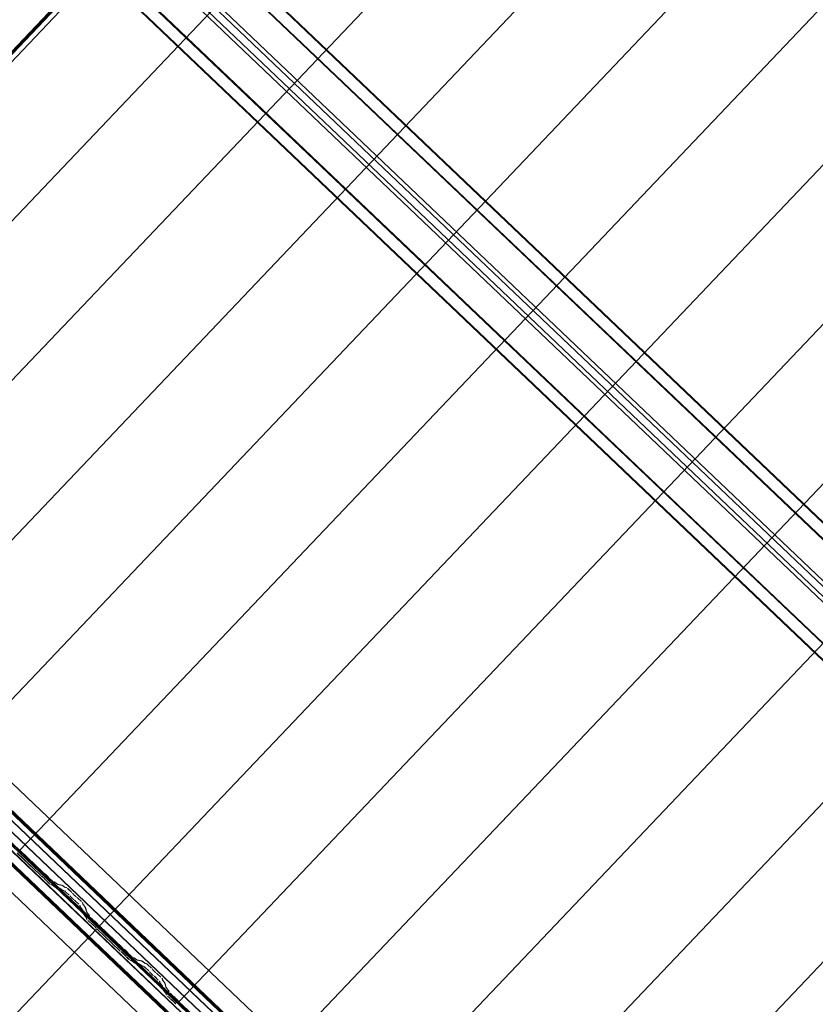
# Model space of a CAD drawing. Header units: metres. Extents: x 32343131.6 to 32343183.7, y 5699223.3 to 5699275.1.
# Tile 69 of 190: x 32343150.7 to 32343153.4, y 5699255.7 to 5699259.1. Entities that reach past the tile are written whole.
import ezdxf

# ---------------------------------------------------------------- set-up
doc = ezdxf.new("R2010")
doc.units = ezdxf.units.M
doc.layers.add('0-1', color=7, linetype='Continuous', lineweight=5)
for name, color, linetype, lineweight, true_color in [('A-ROOF-1', 7, 'Continuous', 5, 0xcccccc), ('E-POWR-CNDT-1', 5, 'Continuous', 70, 0x0000ff), ('S-BEAM-1', 7, 'Continuous', 5, 0xcccccc)]:
    doc.layers.add(name, color=color, linetype=linetype, lineweight=lineweight, true_color=true_color)

# ---------------------------------------------------------------- blocks, each defined once
blk = doc.blocks.new('HEB Träger - 3046105-TGA_190_LP5_GR_DA-TGA-01_G_')
at = {"layer": 'S-BEAM-1'}
for p, q in [((99.5053, -14.493), (64.7293, 18.5922)), ((99.5068, -14.4913), (64.7308, 18.5939)), ((99.4768, -14.5229), (64.7008, 18.5623)), ((64.7023, 18.5639), (99.4783, -14.5213)), ((99.2723, -14.7378), (64.4964, 18.3474)), ((64.5233, 18.3757), (99.2993, -14.7095)), ((99.3008, -14.7078), (64.5248, 18.3774)), ((99.2708, -14.7394), (64.4948, 18.3458)), ((79.1002, 4.7042), (73.3259, 10.1977)), ((79.1098, 4.7143), (73.3355, 10.2078)), ((79.0733, 4.6759), (73.299, 10.1694)), ((79.0829, 4.686), (73.3086, 10.1795))]:
    blk.add_line(p, q, dxfattribs=at)
blk = doc.blocks.new('Ortgang Hochpunkt1 - Ortgang Hochpunkt-3544518-TGA_190_LP5_GR_DA-TGA-01_G_')
at = {"layer": 'A-ROOF-1'}
for p, q in [((89.4753, -25.0355), (54.6993, 8.0497)), ((89.4753, -25.0355), (54.6993, 8.0497)), ((69.0474, -5.8065), (63.3006, -0.3391)), ((69.046, -5.8064), (63.3008, -0.3406)), ((69.0195, -5.8076), (63.3009, -0.367)), ((63.3011, -0.3655), (69.0211, -5.8073)), ((69.0387, -5.8056), (63.3019, -0.3478)), ((69.0375, -5.8055), (63.3021, -0.3489))]:
    blk.add_line(p, q, dxfattribs=at)
blk = doc.blocks.new('Wasserleitblech1 - Wasserleitblech-3545928-TGA_190_LP5_GR_DA-TGA-01_G_')
at = {"layer": 'A-ROOF-1'}
for p, q in [((97.5593, -16.5384), (62.7833, 16.5468)), ((97.5593, -16.5384), (62.7833, 16.5468)), ((77.3358, 2.9082), (71.5911, 8.3735)), ((77.3356, 2.9094), (71.5924, 8.3734)), ((77.3393, 2.9435), (71.6267, 8.3785)), ((71.6277, 8.3789), (77.3397, 2.9446))]:
    blk.add_line(p, q, dxfattribs=at)
blk = doc.blocks.new('ARC_190_LPX_FM_Stellplätze_rvt-1-TGA_190_LP5_GR_DA-TGA-01_G_')
at = {"layer": 'S-BEAM-1'}
for p, q in [((32343149.4233, 5699257.6489), (32343157.5104, 5699266.1492)), ((32343149.4233, 5699257.6489), (32343157.5104, 5699266.1492)), ((32343149.4233, 5699257.6489), (32343157.5104, 5699266.1492)), ((32343149.4233, 5699257.6489), (32343157.5104, 5699266.1492)), ((32343149.9355, 5699257.6431), (32343157.8641, 5699265.977)), ((32343149.9355, 5699257.6431), (32343157.8641, 5699265.977)), ((32343149.9355, 5699257.6431), (32343157.864, 5699265.9769)), ((32343149.9355, 5699257.6431), (32343157.864, 5699265.9769)), ((32343149.8735, 5699257.034), (32343158.1358, 5699265.7185)), ((32343149.8735, 5699257.034), (32343158.1358, 5699265.7185)), ((32343149.8735, 5699257.0339), (32343158.1357, 5699265.7184)), ((32343149.8735, 5699257.0339), (32343158.1357, 5699265.7184)), ((32343150.1451, 5699256.7754), (32343158.4074, 5699265.4599)), ((32343150.1451, 5699256.7754), (32343158.4074, 5699265.4599)), ((32343150.1452, 5699256.7755), (32343158.4075, 5699265.46)), ((32343150.1452, 5699256.7755), (32343158.4075, 5699265.46)), ((32343150.4168, 5699256.5169), (32343158.6791, 5699265.2014)), ((32343150.4168, 5699256.5169), (32343158.6791, 5699265.2014)), ((32343150.4169, 5699256.517), (32343158.6792, 5699265.2015)), ((32343150.4169, 5699256.517), (32343158.6792, 5699265.2015)), ((32343150.6885, 5699256.2584), (32343158.9508, 5699264.943)), ((32343150.6885, 5699256.2584), (32343158.9508, 5699264.943)), ((32343150.6886, 5699256.2585), (32343158.9509, 5699264.9431)), ((32343150.6886, 5699256.2585), (32343158.9509, 5699264.9431)), ((32343150.9602, 5699256), (32343159.2225, 5699264.6845)), ((32343150.9602, 5699256), (32343159.2225, 5699264.6845)), ((32343150.9603, 5699256.0001), (32343159.2226, 5699264.6846)), ((32343150.9603, 5699256.0001), (32343159.2226, 5699264.6846)), ((32343151.2319, 5699255.7415), (32343159.4942, 5699264.426)), ((32343151.2319, 5699255.7415), (32343159.4942, 5699264.426)), ((32343151.232, 5699255.7416), (32343159.4943, 5699264.4261)), ((32343151.232, 5699255.7416), (32343159.4943, 5699264.4261)), ((32343151.5036, 5699255.483), (32343159.7659, 5699264.1675)), ((32343151.5036, 5699255.483), (32343159.7659, 5699264.1675)), ((32343151.5037, 5699255.4831), (32343159.7659, 5699264.1676)), ((32343151.5037, 5699255.4831), (32343159.7659, 5699264.1676)), ((32343151.7753, 5699255.2245), (32343160.0375, 5699263.9091)), ((32343151.7753, 5699255.2245), (32343160.0375, 5699263.9091)), ((32343151.7754, 5699255.2246), (32343160.0376, 5699263.9091)), ((32343151.7754, 5699255.2246), (32343160.0376, 5699263.9091)), ((32343152.047, 5699254.9662), (32343160.3093, 5699263.6507)), ((32343152.047, 5699254.9662), (32343160.3093, 5699263.6507)), ((32343152.047, 5699254.9661), (32343160.3092, 5699263.6506)), ((32343152.047, 5699254.9661), (32343160.3092, 5699263.6506)), ((32343152.3186, 5699254.7076), (32343160.5809, 5699263.3921)), ((32343152.3186, 5699254.7076), (32343160.5809, 5699263.3921)), ((32343152.3187, 5699254.7077), (32343160.581, 5699263.3922)), ((32343152.3187, 5699254.7077), (32343160.581, 5699263.3922)), ((32343150.6886, 5699256.2585), (32343150.6885, 5699256.2584)), ((32343150.6885, 5699256.2584), (32343150.6886, 5699256.2585)), ((32343150.6885, 5699256.2584), (32343150.7673, 5699256.1835)), ((32343150.7674, 5699256.1836), (32343150.6886, 5699256.2585)), ((32343150.7583, 5699256.174), (32343150.6795, 5699256.249)), ((32343150.6796, 5699256.2491), (32343150.7584, 5699256.1741)), ((32343150.7616, 5699256.1713), (32343150.7663, 5699256.1675)), ((32343150.767, 5699256.1667), (32343150.7623, 5699256.1705)), ((32343150.7754, 5699256.1769), (32343150.7706, 5699256.1807)), ((32343150.7713, 5699256.1799), (32343150.7761, 5699256.1761)), ((32343150.7772, 5699256.1563), (32343150.7732, 5699256.1608)), ((32343150.774, 5699256.1602), (32343150.778, 5699256.1556)), ((32343150.7884, 5699256.1453), (32343150.7809, 5699256.1525)), ((32343150.781, 5699256.1526), (32343150.7885, 5699256.1454)), ((32343150.7822, 5699256.1703), (32343150.7862, 5699256.1657)), ((32343150.7871, 5699256.1651), (32343150.783, 5699256.1696)), ((32343150.7899, 5699256.1619), (32343150.7975, 5699256.1548)), ((32343150.7976, 5699256.1549), (32343150.79, 5699256.162)), ((32343150.7931, 5699256.1416), (32343150.7976, 5699256.1407)), ((32343150.7987, 5699256.1397), (32343150.7942, 5699256.1406)), ((32343150.7986, 5699256.1402), (32343150.8078, 5699256.1335)), ((32343150.8087, 5699256.1326), (32343150.7995, 5699256.1392)), ((32343150.8066, 5699256.1502), (32343150.8022, 5699256.1511)), ((32343150.8032, 5699256.1501), (32343150.8077, 5699256.1492)), ((32343150.8168, 5699256.143), (32343150.8076, 5699256.1496)), ((32343150.8085, 5699256.1487), (32343150.8177, 5699256.1421)), ((32343150.8086, 5699256.133), (32343150.8231, 5699256.1301)), ((32343150.8241, 5699256.1291), (32343150.8097, 5699256.132)), ((32343150.8321, 5699256.1396), (32343150.8176, 5699256.1425)), ((32343150.8187, 5699256.1415), (32343150.8332, 5699256.1385)), ((32343150.8241, 5699256.1295), (32343150.8333, 5699256.1229)), ((32343150.8341, 5699256.1219), (32343150.8249, 5699256.1286)), ((32343150.8423, 5699256.1323), (32343150.8331, 5699256.139)), ((32343150.8339, 5699256.1381), (32343150.8432, 5699256.1314)), ((32343150.8341, 5699256.1224), (32343150.839, 5699256.1214)), ((32343150.8401, 5699256.1204), (32343150.8351, 5699256.1214)), ((32343150.848, 5699256.1309), (32343150.8431, 5699256.1319)), ((32343150.8442, 5699256.1308), (32343150.8491, 5699256.1298)), ((32343150.8537, 5699256.1261), (32343150.866, 5699256.1143)), ((32343150.8661, 5699256.1144), (32343150.8538, 5699256.1262)), ((32343150.857, 5699256.1049), (32343150.8447, 5699256.1166)), ((32343150.8448, 5699256.1167), (32343150.8571, 5699256.105)), ((32343150.8622, 5699256.0991), (32343150.8604, 5699256.1013)), ((32343150.8614, 5699256.1005), (32343150.8632, 5699256.0983)), ((32343150.8695, 5699256.1108), (32343150.8713, 5699256.1086)), ((32343150.8722, 5699256.1078), (32343150.8704, 5699256.11)), ((32343150.8704, 5699256.0915), (32343150.8726, 5699256.0898)), ((32343150.8735, 5699256.0889), (32343150.8712, 5699256.0905)), ((32343150.8896, 5699256.0739), (32343150.8772, 5699256.0856)), ((32343150.8773, 5699256.0857), (32343150.8897, 5699256.074)), ((32343150.8817, 5699256.0993), (32343150.8794, 5699256.1009)), ((32343150.8802, 5699256.1), (32343150.8825, 5699256.0983)), ((32343150.8987, 5699256.0835), (32343150.8863, 5699256.0952)), ((32343150.8863, 5699256.0951), (32343150.8986, 5699256.0834)), ((32343150.8948, 5699256.0646), (32343150.8936, 5699256.0695)), ((32343150.8946, 5699256.0685), (32343150.8959, 5699256.0636)), ((32343150.9025, 5699256.0548), (32343150.8954, 5699256.0636)), ((32343150.8964, 5699256.0628), (32343150.9035, 5699256.0539)), ((32343150.9026, 5699256.079), (32343150.9038, 5699256.0741)), ((32343150.9067, 5699256.0397), (32343150.903, 5699256.054)), ((32343150.9049, 5699256.0731), (32343150.9037, 5699256.0779)), ((32343150.9041, 5699256.053), (32343150.9078, 5699256.0387)), ((32343150.9045, 5699256.0731), (32343150.9116, 5699256.0642)), ((32343150.9125, 5699256.0634), (32343150.9054, 5699256.0723)), ((32343150.9121, 5699256.0635), (32343150.9157, 5699256.0492)), ((32343150.9168, 5699256.0481), (32343150.9132, 5699256.0625)), ((32343150.9144, 5699256.0298), (32343150.9073, 5699256.0387)), ((32343150.9083, 5699256.0379), (32343150.9154, 5699256.029)), ((32343150.9161, 5699256.0247), (32343150.9149, 5699256.0291)), ((32343150.916, 5699256.0281), (32343150.9172, 5699256.0237)), ((32343150.9163, 5699256.0482), (32343150.9235, 5699256.0393)), ((32343150.9244, 5699256.0385), (32343150.9173, 5699256.0474)), ((32343150.9211, 5699256.0192), (32343150.9287, 5699256.0121)), ((32343150.9286, 5699256.012), (32343150.9211, 5699256.0191)), ((32343150.924, 5699256.0386), (32343150.9251, 5699256.0342)), ((32343150.9262, 5699256.0331), (32343150.9251, 5699256.0375)), ((32343150.9301, 5699256.0286), (32343150.9376, 5699256.0215)), ((32343150.9377, 5699256.0216), (32343150.9302, 5699256.0287)), ((32343150.9456, 5699256.015), (32343150.9409, 5699256.0188)), ((32343150.9416, 5699256.018), (32343150.9463, 5699256.0142)), ((32343142.6889, 5699247.306), (32343150.9512, 5699255.9905)), ((32343142.6889, 5699247.306), (32343150.9512, 5699255.9905)), ((32343142.689, 5699247.3061), (32343150.9513, 5699255.9906)), ((32343142.689, 5699247.3061), (32343150.9513, 5699255.9906)), ((32343150.9318, 5699256.0093), (32343150.9366, 5699256.0055)), ((32343150.9373, 5699256.0047), (32343150.9325, 5699256.0085)), ((32343150.9475, 5699255.9943), (32343150.9434, 5699255.9988)), ((32343150.9443, 5699255.9982), (32343150.9483, 5699255.9936)), ((32343150.9512, 5699255.9905), (32343150.9513, 5699255.9906)), ((32343150.9513, 5699255.9906), (32343150.9512, 5699255.9905)), ((32343151.03, 5699255.9155), (32343150.9512, 5699255.9905)), ((32343150.9513, 5699255.9906), (32343151.0301, 5699255.9156)), ((32343150.9525, 5699256.0083), (32343150.9565, 5699256.0038)), ((32343150.9573, 5699256.0031), (32343150.9533, 5699256.0077)), ((32343150.9603, 5699256.0001), (32343150.9602, 5699256)), ((32343150.9602, 5699256), (32343150.9603, 5699256.0001)), ((32343150.9602, 5699256), (32343151.039, 5699255.925)), ((32343151.0391, 5699255.9251), (32343150.9603, 5699256.0001)), ((32343151.047, 5699255.9185), (32343151.0423, 5699255.9223)), ((32343151.043, 5699255.9215), (32343151.0478, 5699255.9177)), ((32343151.0333, 5699255.9128), (32343151.038, 5699255.909)), ((32343151.0387, 5699255.9082), (32343151.034, 5699255.912)), ((32343151.0489, 5699255.8978), (32343151.0449, 5699255.9023)), ((32343151.0457, 5699255.9017), (32343151.0497, 5699255.8971)), ((32343151.0601, 5699255.8868), (32343151.0526, 5699255.894)), ((32343151.0527, 5699255.8941), (32343151.0602, 5699255.8869)), ((32343151.0539, 5699255.9118), (32343151.0579, 5699255.9073)), ((32343151.0588, 5699255.9066), (32343151.0547, 5699255.9112)), ((32343151.0616, 5699255.9035), (32343151.0691, 5699255.8963)), ((32343151.0692, 5699255.8964), (32343151.0617, 5699255.9036)), ((32343151.0648, 5699255.8832), (32343151.0693, 5699255.8823)), ((32343151.0783, 5699255.8917), (32343151.0739, 5699255.8926)), ((32343151.0749, 5699255.8916), (32343151.0794, 5699255.8907)), ((32343151.0885, 5699255.8845), (32343151.0793, 5699255.8912)), ((32343151.0802, 5699255.8902), (32343151.0894, 5699255.8836)), ((32343151.1038, 5699255.8811), (32343151.0893, 5699255.884)), ((32343151.0703, 5699255.8812), (32343151.0659, 5699255.8821)), ((32343151.0703, 5699255.8817), (32343151.0795, 5699255.875)), ((32343151.0804, 5699255.8741), (32343151.0711, 5699255.8808)), ((32343151.0803, 5699255.8746), (32343151.0948, 5699255.8716)), ((32343151.0958, 5699255.8706), (32343151.0813, 5699255.8735)), ((32343151.0904, 5699255.883), (32343151.1048, 5699255.8801)), ((32343151.0957, 5699255.871), (32343151.105, 5699255.8644)), ((32343151.1058, 5699255.8635), (32343151.0966, 5699255.8701)), ((32343151.114, 5699255.8739), (32343151.1048, 5699255.8805)), ((32343151.1056, 5699255.8796), (32343151.1148, 5699255.8729)), ((32343151.1058, 5699255.8639), (32343151.1107, 5699255.8629)), ((32343151.1118, 5699255.8619), (32343151.1068, 5699255.8629)), ((32343151.1197, 5699255.8724), (32343151.1148, 5699255.8734)), ((32343151.1158, 5699255.8724), (32343151.1208, 5699255.8714)), ((32343151.1287, 5699255.8464), (32343151.1164, 5699255.8581)), ((32343151.1165, 5699255.8582), (32343151.1288, 5699255.8465)), ((32343151.1254, 5699255.8676), (32343151.1377, 5699255.8559)), ((32343151.1378, 5699255.856), (32343151.1255, 5699255.8677)), ((32343151.1412, 5699255.8523), (32343151.1429, 5699255.8501)), ((32343151.1439, 5699255.8493), (32343151.1421, 5699255.8515)), ((32343151.1339, 5699255.8406), (32343151.1321, 5699255.8428)), ((32343151.1331, 5699255.842), (32343151.1349, 5699255.8398)), ((32343151.142, 5699255.833), (32343151.1443, 5699255.8313)), ((32343151.1452, 5699255.8304), (32343151.1429, 5699255.8321)), ((32343151.1612, 5699255.8154), (32343151.1489, 5699255.8271)), ((32343151.149, 5699255.8272), (32343151.1613, 5699255.8155)), ((32343151.1534, 5699255.8408), (32343151.1511, 5699255.8425)), ((32343151.1519, 5699255.8416), (32343151.1542, 5699255.8399)), ((32343151.1579, 5699255.8366), (32343151.1703, 5699255.8249)), ((32343151.1704, 5699255.825), (32343151.158, 5699255.8367)), ((32343151.1743, 5699255.8205), (32343151.1755, 5699255.8156)), ((32343151.1766, 5699255.8146), (32343151.1754, 5699255.8195)), ((32343151.1665, 5699255.8061), (32343151.1652, 5699255.811)), ((32343151.1663, 5699255.81), (32343151.1676, 5699255.8051)), ((32343151.1742, 5699255.7963), (32343151.1671, 5699255.8051)), ((32343151.1681, 5699255.8043), (32343151.1752, 5699255.7955)), ((32343151.1784, 5699255.7812), (32343151.1747, 5699255.7955)), ((32343151.1758, 5699255.7945), (32343151.1795, 5699255.7802)), ((32343151.1761, 5699255.8146), (32343151.1832, 5699255.8058)), ((32343151.1842, 5699255.8049), (32343151.1771, 5699255.8138)), ((32343151.1838, 5699255.805), (32343151.1874, 5699255.7907)), ((32343151.1885, 5699255.7897), (32343151.1848, 5699255.804)), ((32343151.188, 5699255.7897), (32343151.1951, 5699255.7808)), ((32343151.1961, 5699255.78), (32343151.189, 5699255.7889)), ((32343151.1861, 5699255.7714), (32343151.179, 5699255.7802)), ((32343151.18, 5699255.7794), (32343151.1871, 5699255.7705)), ((32343151.1878, 5699255.7662), (32343151.1866, 5699255.7706)), ((32343151.1877, 5699255.7696), (32343151.1888, 5699255.7652)), ((32343151.2003, 5699255.7535), (32343151.1927, 5699255.7607)), ((32343151.1928, 5699255.7608), (32343151.2003, 5699255.7536)), ((32343151.1956, 5699255.7801), (32343151.1968, 5699255.7757)), ((32343151.1979, 5699255.7747), (32343151.1967, 5699255.7791)), ((32343151.2018, 5699255.7702), (32343151.2093, 5699255.763)), ((32343151.2094, 5699255.7631), (32343151.2019, 5699255.7702)), ((32343151.2035, 5699255.7508), (32343151.2083, 5699255.747)), ((32343151.209, 5699255.7462), (32343151.2042, 5699255.75)), ((32343151.2173, 5699255.7565), (32343151.2125, 5699255.7603)), ((32343151.2133, 5699255.7595), (32343151.218, 5699255.7557)), ((32343151.2242, 5699255.7498), (32343151.2282, 5699255.7453)), ((32343151.229, 5699255.7446), (32343151.225, 5699255.7492)), ((32343151.2192, 5699255.7358), (32343151.2151, 5699255.7404)), ((32343151.216, 5699255.7397), (32343151.22, 5699255.7351)), ((32343151.232, 5699255.7416), (32343151.2319, 5699255.7415)), ((32343151.2319, 5699255.7415), (32343151.232, 5699255.7416)), ((32343151.2319, 5699255.7415), (32343151.3107, 5699255.6665)), ((32343151.3108, 5699255.6666), (32343151.232, 5699255.7416))]:
    blk.add_line(p, q, dxfattribs=at)
for centre, major_axis, ratio, start_param, end_param in [((32343150.7588, 5699256.1744), (-0.00543, 0.00517), 0.087155, 1.570797, 2.355303), ((32343150.7588, 5699256.1744), (-0.00435, 0.00414), 0.087156, 1.570796, 2.355302), ((32343150.7699, 5699256.1635), (-0.00543, 0.00517), 0.087155, 3.927886, 5.496896), ((32343150.7699, 5699256.1635), (-0.00435, 0.00414), 0.087156, 3.927883, 5.496899), ((32343150.7678, 5699256.1839), (-0.00543, 0.00517), 0.087156, 1.570796, 2.355302), ((32343150.7678, 5699256.1839), (-0.00435, 0.00414), 0.087156, 1.570796, 2.355303), ((32343150.7789, 5699256.173), (-0.00543, 0.00517), 0.087156, 3.927882, 5.496895), ((32343150.7789, 5699256.173), (-0.00435, 0.00414), 0.087156, 3.927881, 5.496895), ((32343150.7814, 5699256.1529), (-0.00543, 0.00517), 0.087156, 0.786289, 1.570796), ((32343150.7814, 5699256.1529), (-0.00435, 0.00414), 0.087156, 0.78629, 1.570796), ((32343150.7904, 5699256.1624), (-0.00543, 0.00517), 0.087156, 0.78629, 1.570796), ((32343150.7904, 5699256.1624), (-0.00435, 0.00414), 0.087156, 0.786288, 1.570796), ((32343150.7979, 5699256.1553), (-0.00543, 0.00517), 0.087156, 1.570796, 3.003604), ((32343150.7979, 5699256.1553), (-0.00435, 0.00414), 0.087156, 1.570796, 3.003604), ((32343150.7889, 5699256.1458), (-0.00543, 0.00517), 0.087156, 1.570796, 3.003604), ((32343150.7889, 5699256.1458), (-0.00435, 0.00414), 0.087156, 1.570796, 3.003602), ((32343150.8029, 5699256.1356), (-0.00543, 0.00517), 0.087156, 5.711273, 6.145197), ((32343150.8029, 5699256.1356), (-0.00435, 0.00414), 0.087156, 5.711273, 6.145192), ((32343150.8119, 5699256.145), (-0.00543, 0.00517), 0.087156, 5.711273, 6.145196), ((32343150.8119, 5699256.145), (-0.00435, 0.00414), 0.087156, 5.711272, 6.145197), ((32343150.8043, 5699256.1372), (-0.00435, 0.00414), 0.087156, 2.569681, 3.003607), ((32343150.8043, 5699256.1372), (-0.00543, 0.00517), 0.087155, 2.56968, 3.003604), ((32343150.8134, 5699256.1467), (-0.00435, 0.00414), 0.087155, 2.569682, 3.003605), ((32343150.8134, 5699256.1467), (-0.00543, 0.00517), 0.087156, 2.56968, 3.003598), ((32343150.8284, 5699256.1249), (-0.00543, 0.00517), 0.087155, 5.711273, 6.145197), ((32343150.8284, 5699256.1249), (-0.00435, 0.00414), 0.087156, 5.711273, 6.145191), ((32343150.8374, 5699256.1344), (-0.00543, 0.00517), 0.087156, 5.711273, 6.145196), ((32343150.8374, 5699256.1344), (-0.00435, 0.00414), 0.087155, 5.71127, 6.145197), ((32343150.8298, 5699256.1265), (-0.00435, 0.00414), 0.087156, 2.56968, 3.00361), ((32343150.8298, 5699256.1265), (-0.00543, 0.00517), 0.087155, 2.569677, 3.003604), ((32343150.8443, 5699256.1162), (-0.00543, 0.00517), 0.087156, 4.71239, 6.145197), ((32343150.8443, 5699256.1162), (-0.00435, 0.00414), 0.087155, 4.71239, 6.145193), ((32343150.8388, 5699256.136), (-0.00435, 0.00414), 0.087155, 2.56968, 3.003605), ((32343150.8388, 5699256.136), (-0.00543, 0.00517), 0.087156, 2.56968, 3.003598), ((32343150.8533, 5699256.1257), (-0.00543, 0.00517), 0.087156, 4.712389, 6.145196), ((32343150.8533, 5699256.1257), (-0.00435, 0.00414), 0.087155, 4.712389, 6.145197), ((32343150.8566, 5699256.1045), (-0.00435, 0.00414), 0.087156, 3.74101, 4.712389), ((32343150.8566, 5699256.1045), (-0.00543, 0.00517), 0.087156, 3.74101, 4.712389), ((32343150.867, 5699256.0951), (-0.00543, 0.00517), 0.087155, 0.599414, 2.542176), ((32343150.867, 5699256.0951), (-0.00435, 0.00414), 0.087156, 0.599417, 2.542179), ((32343150.8657, 5699256.114), (-0.00435, 0.00414), 0.087156, 3.741007, 4.712389), ((32343150.8657, 5699256.114), (-0.00543, 0.00517), 0.087156, 3.74101, 4.712389), ((32343150.876, 5699256.1046), (-0.00543, 0.00517), 0.087155, 0.599417, 2.542176), ((32343150.876, 5699256.1046), (-0.00435, 0.00414), 0.087156, 0.599418, 2.542175), ((32343150.8769, 5699256.0852), (-0.00543, 0.00517), 0.087156, 4.712389, 5.683768), ((32343150.8769, 5699256.0852), (-0.00435, 0.00414), 0.087156, 4.712389, 5.683764), ((32343150.8859, 5699256.0947), (-0.00543, 0.00517), 0.087155, 4.712389, 5.683768), ((32343150.8859, 5699256.0947), (-0.00435, 0.00414), 0.087155, 4.712389, 5.683768), ((32343150.8892, 5699256.0735), (-0.00435, 0.00414), 0.087156, 3.279581, 4.712389), ((32343150.8892, 5699256.0735), (-0.00543, 0.00517), 0.087156, 3.279582, 4.712389), ((32343150.9002, 5699256.0595), (-0.00543, 0.00517), 0.087156, 0.137984, 0.571912), ((32343150.9002, 5699256.0595), (-0.00435, 0.00414), 0.087156, 0.137989, 0.57191), ((32343150.8982, 5699256.083), (-0.00435, 0.00414), 0.087156, 3.279573, 4.712389), ((32343150.8982, 5699256.083), (-0.00543, 0.00517), 0.087156, 3.279581, 4.712389), ((32343150.8987, 5699256.058), (-0.00435, 0.00414), 0.087156, 3.279581, 3.713506), ((32343150.9093, 5699256.069), (-0.00543, 0.00517), 0.087156, 0.137989, 0.571916), ((32343150.8987, 5699256.058), (-0.00543, 0.00517), 0.087156, 3.279585, 3.713505), ((32343150.9093, 5699256.069), (-0.00435, 0.00414), 0.087155, 0.137985, 0.571912), ((32343150.9077, 5699256.0675), (-0.00435, 0.00414), 0.087155, 3.279582, 3.713505), ((32343150.9077, 5699256.0675), (-0.00543, 0.00517), 0.087156, 3.279582, 3.713509), ((32343150.9121, 5699256.0346), (-0.00543, 0.00517), 0.087155, 0.137988, 0.571912), ((32343150.9121, 5699256.0346), (-0.00435, 0.00414), 0.087156, 0.137988, 0.571913), ((32343150.9106, 5699256.0331), (-0.00435, 0.00414), 0.087155, 3.279582, 3.713511), ((32343150.9212, 5699256.0441), (-0.00543, 0.00517), 0.087156, 0.137989, 0.57191), ((32343150.9106, 5699256.0331), (-0.00543, 0.00517), 0.087156, 3.279582, 3.713505), ((32343150.9215, 5699256.0196), (-0.00543, 0.00517), 0.087156, 0.137986, 1.570796), ((32343150.9212, 5699256.0441), (-0.00435, 0.00414), 0.087156, 0.137985, 0.571912), ((32343150.9215, 5699256.0196), (-0.00435, 0.00414), 0.087156, 0.137989, 1.570796), ((32343150.9196, 5699256.0426), (-0.00435, 0.00414), 0.087156, 3.279584, 3.713505), ((32343150.9196, 5699256.0426), (-0.00543, 0.00517), 0.087155, 3.279582, 3.713503), ((32343150.9305, 5699256.0291), (-0.00543, 0.00517), 0.087155, 0.137989, 1.570797), ((32343150.9305, 5699256.0291), (-0.00435, 0.00414), 0.087156, 0.137989, 1.570797), ((32343150.938, 5699256.022), (-0.00543, 0.00517), 0.087156, 1.570796, 2.355303), ((32343150.938, 5699256.022), (-0.00435, 0.00414), 0.087156, 1.570796, 2.355302), ((32343150.929, 5699256.0125), (-0.00543, 0.00517), 0.087156, 1.570796, 2.355302), ((32343150.929, 5699256.0125), (-0.00435, 0.00414), 0.087156, 1.570796, 2.355301), ((32343150.9401, 5699256.0015), (-0.00543, 0.00517), 0.087156, 3.927882, 5.496895), ((32343150.9401, 5699256.0015), (-0.00435, 0.00414), 0.087156, 3.927882, 5.496895), ((32343150.9491, 5699256.011), (-0.00543, 0.00517), 0.087156, 3.927883, 5.496896), ((32343150.9491, 5699256.011), (-0.00435, 0.00414), 0.087156, 3.927885, 5.496895), ((32343150.9516, 5699255.991), (-0.00543, 0.00517), 0.087156, 0.78629, 1.570796), ((32343150.9516, 5699255.991), (-0.00435, 0.00414), 0.087156, 0.78629, 1.570796), ((32343150.9607, 5699256.0004), (-0.00543, 0.00517), 0.087156, 0.78629, 1.570796), ((32343150.9607, 5699256.0004), (-0.00435, 0.00414), 0.087156, 0.786285, 1.570796), ((32343151.0395, 5699255.9255), (-0.00543, 0.00517), 0.087156, 1.570796, 2.355301), ((32343151.0395, 5699255.9255), (-0.00435, 0.00414), 0.087155, 1.570796, 2.355303), ((32343151.0506, 5699255.9145), (-0.00543, 0.00517), 0.087156, 3.927882, 5.496896), ((32343151.0506, 5699255.9145), (-0.00435, 0.00414), 0.087156, 3.927881, 5.496895), ((32343151.0305, 5699255.916), (-0.00543, 0.00517), 0.087156, 1.570796, 2.355303), ((32343151.0305, 5699255.916), (-0.00435, 0.00414), 0.087156, 1.570796, 2.3553), ((32343151.0415, 5699255.905), (-0.00543, 0.00517), 0.087156, 3.92788, 5.496895), ((32343151.0415, 5699255.905), (-0.00435, 0.00414), 0.087155, 3.927883, 5.496898), ((32343151.0531, 5699255.8945), (-0.00543, 0.00517), 0.087156, 0.786292, 1.570796), ((32343151.0531, 5699255.8945), (-0.00435, 0.00414), 0.087156, 0.78629, 1.570796), ((32343151.0621, 5699255.9039), (-0.00543, 0.00517), 0.087156, 0.78629, 1.570796), ((32343151.0621, 5699255.9039), (-0.00435, 0.00414), 0.087156, 0.786288, 1.570796), ((32343151.0606, 5699255.8873), (-0.00543, 0.00517), 0.087155, 1.570797, 3.003605), ((32343151.0606, 5699255.8873), (-0.00435, 0.00414), 0.087155, 1.570797, 3.0036), ((32343151.0696, 5699255.8968), (-0.00543, 0.00517), 0.087156, 1.570796, 3.003603), ((32343151.0696, 5699255.8968), (-0.00435, 0.00414), 0.087156, 1.570797, 3.003604), ((32343151.0836, 5699255.8866), (-0.00543, 0.00517), 0.087156, 5.711273, 6.145192), ((32343151.0836, 5699255.8866), (-0.00435, 0.00414), 0.087155, 5.711275, 6.145197), ((32343151.085, 5699255.8882), (-0.00435, 0.00414), 0.087155, 2.569675, 3.003604), ((32343151.085, 5699255.8882), (-0.00543, 0.00517), 0.087156, 2.56968, 3.003607), ((32343151.0746, 5699255.8771), (-0.00543, 0.00517), 0.087155, 5.711273, 6.145197), ((32343151.0746, 5699255.8771), (-0.00435, 0.00414), 0.087156, 5.711273, 6.145195), ((32343151.076, 5699255.8787), (-0.00435, 0.00414), 0.087156, 2.569681, 3.003612), ((32343151.076, 5699255.8787), (-0.00543, 0.00517), 0.087156, 2.569677, 3.003604), ((32343151.1001, 5699255.8664), (-0.00543, 0.00517), 0.087156, 5.711272, 6.145197), ((32343151.1001, 5699255.8664), (-0.00435, 0.00414), 0.087156, 5.711273, 6.145193), ((32343151.1091, 5699255.8759), (-0.00543, 0.00517), 0.087156, 5.711273, 6.145196), ((32343151.1091, 5699255.8759), (-0.00435, 0.00414), 0.087156, 5.711272, 6.145197), ((32343151.1015, 5699255.8681), (-0.00435, 0.00414), 0.087156, 2.56968, 3.00361), ((32343151.1015, 5699255.8681), (-0.00543, 0.00517), 0.087156, 2.569677, 3.003604), ((32343151.116, 5699255.8577), (-0.00543, 0.00517), 0.087156, 4.71239, 6.145197), ((32343151.116, 5699255.8577), (-0.00435, 0.00414), 0.087155, 4.71239, 6.145196), ((32343151.1105, 5699255.8775), (-0.00435, 0.00414), 0.087155, 2.569674, 3.003604), ((32343151.1105, 5699255.8775), (-0.00543, 0.00517), 0.087156, 2.569681, 3.003608), ((32343151.125, 5699255.8672), (-0.00543, 0.00517), 0.087156, 4.712389, 6.145195), ((32343151.125, 5699255.8672), (-0.00435, 0.00414), 0.087155, 4.712389, 6.145197), ((32343151.1374, 5699255.8555), (-0.00435, 0.00414), 0.087156, 3.741012, 4.712389), ((32343151.1374, 5699255.8555), (-0.00543, 0.00517), 0.087155, 3.74101, 4.712389), ((32343151.1477, 5699255.8461), (-0.00543, 0.00517), 0.087156, 0.599417, 2.542175), ((32343151.1283, 5699255.846), (-0.00435, 0.00414), 0.087156, 3.74101, 4.712389), ((32343151.1283, 5699255.846), (-0.00543, 0.00517), 0.087156, 3.74101, 4.712389), ((32343151.1387, 5699255.8366), (-0.00543, 0.00517), 0.087155, 0.599417, 2.542176), ((32343151.1387, 5699255.8366), (-0.00435, 0.00414), 0.087155, 0.599418, 2.542176), ((32343151.1477, 5699255.8461), (-0.00435, 0.00414), 0.087156, 0.599418, 2.542176), ((32343151.1486, 5699255.8268), (-0.00543, 0.00517), 0.087156, 4.712389, 5.683768), ((32343151.1486, 5699255.8268), (-0.00435, 0.00414), 0.087156, 4.712389, 5.683764), ((32343151.1576, 5699255.8362), (-0.00543, 0.00517), 0.087156, 4.712389, 5.683771), ((32343151.1576, 5699255.8362), (-0.00435, 0.00414), 0.087156, 4.712389, 5.683768), ((32343151.1699, 5699255.8245), (-0.00435, 0.00414), 0.087156, 3.279576, 4.712389), ((32343151.1699, 5699255.8245), (-0.00543, 0.00517), 0.087156, 3.279581, 4.712389), ((32343151.1609, 5699255.815), (-0.00435, 0.00414), 0.087156, 3.279581, 4.712389), ((32343151.1609, 5699255.815), (-0.00543, 0.00517), 0.087156, 3.279582, 4.712389), ((32343151.1719, 5699255.8011), (-0.00543, 0.00517), 0.087156, 0.137983, 0.571912), ((32343151.1719, 5699255.8011), (-0.00435, 0.00414), 0.087156, 0.137989, 0.57191), ((32343151.1704, 5699255.7996), (-0.00435, 0.00414), 0.087156, 3.279581, 3.713503), ((32343151.181, 5699255.8105), (-0.00543, 0.00517), 0.087156, 0.137989, 0.571916), ((32343151.1704, 5699255.7996), (-0.00543, 0.00517), 0.087156, 3.279585, 3.713505), ((32343151.181, 5699255.8105), (-0.00435, 0.00414), 0.087156, 0.137988, 0.571912), ((32343151.1794, 5699255.809), (-0.00435, 0.00414), 0.087156, 3.279582, 3.713505), ((32343151.1794, 5699255.809), (-0.00543, 0.00517), 0.087156, 3.279581, 3.713506), ((32343151.1928, 5699255.7856), (-0.00543, 0.00517), 0.087156, 0.137988, 0.571909), ((32343151.1928, 5699255.7856), (-0.00435, 0.00414), 0.087155, 0.137983, 0.571912), ((32343151.1838, 5699255.7761), (-0.00543, 0.00517), 0.087156, 0.137988, 0.571912), ((32343151.1838, 5699255.7761), (-0.00435, 0.00414), 0.087156, 0.137988, 0.571911), ((32343151.1823, 5699255.7746), (-0.00435, 0.00414), 0.087155, 3.279582, 3.713509), ((32343151.1823, 5699255.7746), (-0.00543, 0.00517), 0.087156, 3.279578, 3.713505), ((32343151.1932, 5699255.7611), (-0.00543, 0.00517), 0.087156, 0.137986, 1.570796), ((32343151.1932, 5699255.7611), (-0.00435, 0.00414), 0.087156, 0.137988, 1.570796), ((32343151.1913, 5699255.7841), (-0.00435, 0.00414), 0.087156, 3.279583, 3.713505), ((32343151.1913, 5699255.7841), (-0.00543, 0.00517), 0.087156, 3.279582, 3.713503), ((32343151.2022, 5699255.7706), (-0.00543, 0.00517), 0.087156, 0.137989, 1.570797), ((32343151.2022, 5699255.7706), (-0.00435, 0.00414), 0.087156, 0.137989, 1.570797), ((32343151.2007, 5699255.754), (-0.00435, 0.00414), 0.087155, 1.570797, 2.355301), ((32343151.2007, 5699255.754), (-0.00543, 0.00517), 0.087155, 1.570796, 2.355303), ((32343151.2097, 5699255.7635), (-0.00543, 0.00517), 0.087156, 1.570796, 2.355304), ((32343151.2097, 5699255.7635), (-0.00435, 0.00414), 0.087156, 1.570796, 2.355303), ((32343151.2208, 5699255.7525), (-0.00543, 0.00517), 0.087156, 3.927882, 5.496895), ((32343151.2208, 5699255.7525), (-0.00435, 0.00414), 0.087156, 3.927886, 5.496895), ((32343151.2118, 5699255.743), (-0.00543, 0.00517), 0.087156, 3.927882, 5.496895), ((32343151.2118, 5699255.743), (-0.00435, 0.00414), 0.087156, 3.927883, 5.496895), ((32343151.2233, 5699255.7325), (-0.00543, 0.00517), 0.087156, 0.78629, 1.570796), ((32343151.2233, 5699255.7325), (-0.00435, 0.00414), 0.087156, 0.78629, 1.570796), ((32343151.2323, 5699255.742), (-0.00543, 0.00517), 0.087156, 0.78629, 1.570796), ((32343151.2323, 5699255.742), (-0.00435, 0.00414), 0.087156, 0.786286, 1.570796)]:
    blk.add_ellipse(centre, major_axis=major_axis, ratio=ratio, start_param=start_param, end_param=end_param, dxfattribs=at)
at = {"layer": 'A-ROOF-1'}
for name, p in [('Ortgang Hochpunkt1 - Ortgang Hochpunkt-3544518-TGA_190_LP5_GR_DA-TGA-01_G_', (32343086.0386, 5699257.8795)), ('Wasserleitblech1 - Wasserleitblech-3545928-TGA_190_LP5_GR_DA-TGA-01_G_', (32343077.7673, 5699249.1855))]:
    blk.add_blockref(name, p, dxfattribs=at)
at = {"layer": 'S-BEAM-1'}
blk.add_blockref('HEB Träger - 3046105-TGA_190_LP5_GR_DA-TGA-01_G_', (32343077.7673, 5699249.1855), dxfattribs=at)

msp = doc.modelspace()

# ---------------------------------------------------------------- linework, layer by layer
at = {"layer": 'E-POWR-CNDT-1'}
for p, q in [((32343149.41129, 5699257.66557), (32343157.49315, 5699266.16041)), ((32343149.40909, 5699257.58055), (32343158.01674, 5699249.3914)), ((32343149.32399, 5699257.48313), (32343157.93662, 5699249.28924))]:
    msp.add_line(p, q, dxfattribs=at)

# ---------------------------------------------------------------- block references
at = {"layer": '0-1'}
msp.add_blockref('ARC_190_LPX_FM_Stellplätze_rvt-1-TGA_190_LP5_GR_DA-TGA-01_G_', (0, 0), dxfattribs=at)

doc.saveas('drawing.dxf')
